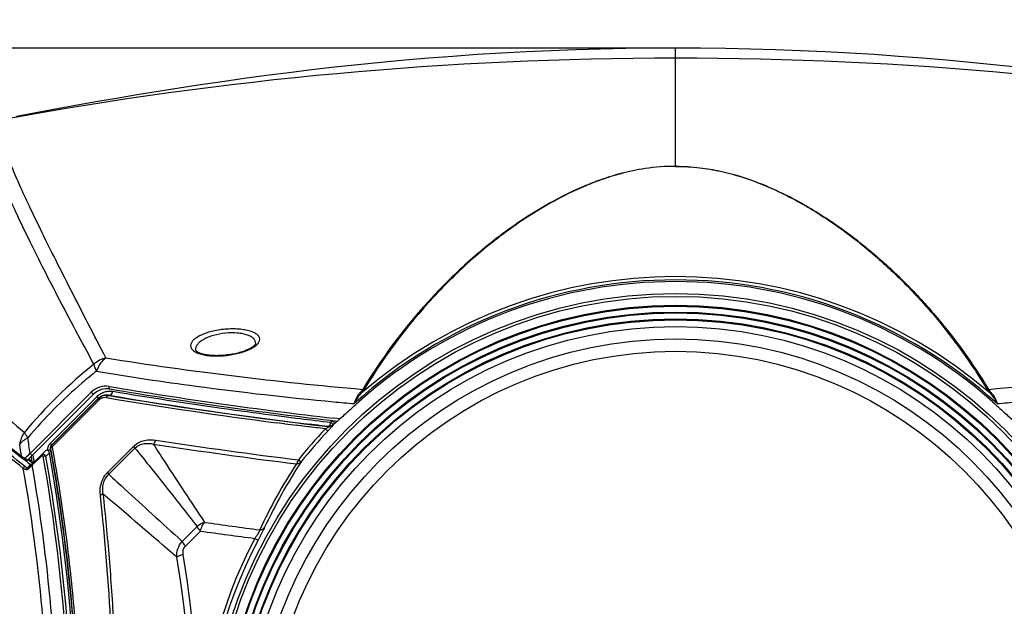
# Model space of a CAD drawing. Header units: millimetres. Extents: x 0 to 420, y 0 to 297.
# Tile 53 of 117: x 103 to 135, y 243 to 262. Entities that reach past the tile are written whole.
import ezdxf

# ---------------------------------------------------------------- set-up
doc = ezdxf.new("R2010")
doc.units = ezdxf.units.MM
doc.header["$LTSCALE"] = 23.1
doc.layers.get('0').update_dxf_attribs({"linetype": 'CONTINUOUS'})
doc.layers.add('06___PRT_ALL_SURFS', color=7, linetype='CONTINUOUS')
doc.layers.add('DIM_PILOTEES', color=7, linetype='CONTINUOUS')
doc.styles.get("Standard").update_dxf_attribs({"font": 'txt', "width": 0.7})
doc.dimstyles.new('DIMSTYLE_1', dxfattribs={"dimtxt": 2.5, "dimasz": 3.5, "dimexe": 2, "dimexo": 0, "dimtad": 1, "dimlfac": 5, "dimdsep": 46, "dimtxsty": 'Standard', "dimblk": '_FILLED', "dimblk1": '_FILLED', "dimblk2": '_FILLED', "dimcen": 0.09, "dimazin": 2, "dimtp": 0.5, "dimtm": 0.5, "dimtfac": 1, "dimtofl": 0, "dimtmove": 0, "dimatfit": 3, "dimldrblk": '_FILLED', "dimfxl": 0, "dimtolj": 1, "dimarcsym": 0})
doc.dimstyles.new('DIMSTYLE_2', dxfattribs={"dimtxt": 2.5, "dimasz": 3.5, "dimexe": 2, "dimexo": 0, "dimtad": 1, "dimdec": 0, "dimlfac": 5, "dimdsep": 46, "dimtxsty": 'Standard', "dimblk": '_FILLED', "dimblk1": '_FILLED', "dimblk2": '_FILLED', "dimcen": 0.09, "dimazin": 2, "dimtp": 0.8, "dimtm": 0.8, "dimtfac": 1, "dimtdec": 0, "dimtofl": 0, "dimtmove": 0, "dimatfit": 3, "dimldrblk": '_FILLED', "dimfxl": 0, "dimtolj": 1, "dimarcsym": 0})

# ---------------------------------------------------------------- blocks, each defined once
blk = doc.blocks.new('_FILLED')
at = {"color": 0, "linetype": 'ByBlock'}
blk.add_solid([(0, 0), (-1, 0.1429), (-1, -0.1429)], dxfattribs=at)
blk = doc.blocks.new('*D2')
at = {"layer": 'DIM_PILOTEES', "color": 2, "linetype": 'Continuous'}
for p, q in [((124.368, 261.527), (53.915, 261.527)), ((55.915, 261.527), (55.915, 209.684)), ((55.915, 157.841), (55.915, 209.684)), ((102.676, 157.841), (53.915, 157.841))]:
    blk.add_line(p, q, dxfattribs=at)
at = {"layer": 'DIM_PILOTEES', "color": 2, "linetype": 'Continuous', "xscale": 3.5, "yscale": 3.5, "zscale": 3.5}
for p, rotation in [((55.915, 261.527), 90), ((55.915, 157.841), 270)]:
    blk.add_blockref('_FILLED', p, dxfattribs=dict(at, rotation=rotation))
at = {"layer": 'DIM_PILOTEES', "color": 2, "linetype": 'Continuous', "insert": (52.79, 209.684), "char_height": 2.5, "width": 7.76786, "attachment_point": 2, "rotation": 90, "line_spacing_factor": 0.9}
blk.add_mtext('{\\ftxt;\\W0.0001;\\H0.0001;\\~}{\\ftxt;\\W2.0714285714;\\H2.5; }{\\ftxt;\\W0.0001;\\H0.0001;\\~}', dxfattribs=at)
blk = doc.blocks.new('*D3')
at = {"layer": 'DIM_PILOTEES', "color": 2, "linetype": 'Continuous'}
for p, q in [((97.476, 247.921), (97.476, 274.431)), ((151.276, 247.921), (151.276, 274.431)), ((97.476, 272.431), (124.376, 272.431)), ((151.276, 272.431), (124.376, 272.431))]:
    blk.add_line(p, q, dxfattribs=at)
at = {"layer": 'DIM_PILOTEES', "color": 2, "linetype": 'Continuous', "xscale": 3.5, "yscale": 3.5, "zscale": 3.5, "rotation": 180}
blk.add_blockref('_FILLED', (97.476, 272.431), dxfattribs=at)
at = {"layer": 'DIM_PILOTEES', "color": 2, "linetype": 'Continuous', "xscale": 3.5, "yscale": 3.5, "zscale": 3.5}
blk.add_blockref('_FILLED', (151.276, 272.431), dxfattribs=at)
at = {"layer": 'DIM_PILOTEES', "color": 2, "linetype": 'Continuous', "insert": (124.893, 275.556), "char_height": 2.5, "width": 8.83929, "attachment_point": 2, "line_spacing_factor": 0.9}
blk.add_mtext('{\\ftxt;\\W0.0001;\\H0.0001;\\~}{\\ftxt;\\W2.3571428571;\\H2.5; }{\\ftxt;\\W0.0001;\\H0.0001;\\~}', dxfattribs=at)

msp = doc.modelspace()

# ---------------------------------------------------------------- linework, layer by layer
at = {"color": 7, "linetype": 'Continuous'}
for p, q in [((124.3756, 257.7039), (124.3756, 261.5273)), ((116.7569, 253.7007), (116.7365, 253.6793)), ((116.7578, 253.7), (116.7374, 253.6786)), ((104.1574, 248.7565), (105.6443, 250.2435)), ((105.695, 250.1927), (104.179, 248.6765)), ((104.1922, 248.6723), (105.7036, 250.1841)), ((105.7215, 250.1445), (104.221, 248.6435)), ((105.7215, 250.1445), (104.221, 248.6435)), ((105.6443, 250.2435), (105.664, 250.2632)), ((105.695, 250.1927), (105.7036, 250.1841)), ((106.0395, 250.2937), (106.0265, 250.2955)), ((106.0404, 250.3006), (106.0395, 250.294)), ((109.6886, 249.8857), (109.9434, 249.8498)), ((111.714, 249.3802), (111.4627, 249.4124)), ((111.7343, 249.3776), (111.714, 249.3802)), ((111.7363, 249.3792), (111.7161, 249.3818)), ((112.0896, 249.5646), (112.2275, 249.5473)), ((112.5591, 249.3557), (112.638, 249.3461)), ((112.5594, 249.3558), (112.612, 249.3493)), ((112.6126, 249.3552), (112.56, 249.3616)), ((112.8131, 249.331), (112.6125, 249.3552)), ((113.3009, 249.3514), (113.2243, 249.4262)), ((113.3051, 249.345), (113.3009, 249.3514)), ((112.1276, 249.3281), (112.1203, 249.329)), ((112.1592, 249.3259), (112.1219, 249.3305)), ((112.1573, 249.3244), (112.1276, 249.3281)), ((112.2417, 249.3139), (112.1573, 249.3244)), ((112.4787, 249.2847), (112.2417, 249.3139)), ((112.5999, 249.27), (112.4787, 249.2847)), ((112.6024, 249.2713), (112.4813, 249.2862)), ((112.7452, 249.2524), (112.5999, 249.27)), ((112.638, 249.3461), (112.812, 249.3251)), ((112.801, 249.2457), (112.7452, 249.2524)), ((112.8028, 249.2466), (112.7473, 249.2535)), ((113.0465, 249.2164), (112.801, 249.2457)), ((112.812, 249.3251), (112.8462, 249.321)), ((112.8124, 249.3252), (112.8466, 249.3212)), ((112.8473, 249.3269), (112.8131, 249.331)), ((112.8462, 249.321), (113.1418, 249.2858)), ((113.1377, 249.2923), (112.8472, 249.3269)), ((113.0466, 249.2167), (113.1253, 249.1424)), ((113.1417, 249.2858), (113.1377, 249.2923)), ((104.1649, 248.5862), (104.1532, 248.5899)), ((104.1922, 248.6723), (104.179, 248.6765)), ((104.221, 248.6435), (104.2091, 248.6316)), ((104.221, 248.6435), (104.2091, 248.6316)), ((106.0074, 247.812), (106.85, 248.6547)), ((106.0428, 247.7473), (106.8881, 248.5929)), ((106.0428, 247.7474), (106.8881, 248.5928)), ((103.5886, 248.1377), (103.5646, 248.157)), ((103.5646, 248.157), (103.5784, 248.0811)), ((103.6146, 248.1167), (103.5886, 248.1377)), ((103.5979, 248.3757), (103.597, 248.382)), ((103.6109, 248.2837), (103.5979, 248.3757)), ((103.6238, 248.1915), (103.6109, 248.2837)), ((103.6318, 248.1339), (103.6238, 248.1915)), ((112.1751, 248.2108), (112.2598, 248.1435)), ((108.4158, 245.5745), (108.8973, 246.0558)), ((109.0087, 245.9092), (108.5233, 245.4234)), ((110.7652, 245.672), (110.8712, 245.6164))]:
    msp.add_line(p, q, dxfattribs=at)
for radius in [15.073, 14.9774, 14.6893, 14.66, 14.4693, 14.44, 14.2493, 14.22, 14, 13.6, 13.2]:
    msp.add_circle((124.3756, 238.5212), radius, dxfattribs=at)
for centre, radius, start, end in [((124.3752, 140.8488), 120.3495, 89.999831, 100.436551), ((124.376, 140.8488), 120.3495, 79.563449, 90.000177), ((124.3756, 238.5212), 15.6159, 49.35557, 130.64443), ((124.3756, 238.5212), 15.5096, 47.90501, 132.09499), ((124.3756, 238.5212), 15.4559, 48.45387, 131.54613), ((129.8892, 241.039), 18.2672, 136.04541, 148.83629), ((129.9294, 241.0961), 18.2316, 136.35498, 148.91638), ((129.7288, 391.3966), 142.9229, 260.514854, 261.939619), ((105.9787, 249.9104), 0.3881, 82.91615, 135.13684), ((105.973, 249.9115), 0.3953, 100.73611, 114.28095), ((130.6264, 398.1413), 149.9585, 260.534636, 262.657912), ((130.3286, 395.9754), 147.6923, 260.53435, 262.937174), ((130.6634, 398.1612), 149.8968, 260.545416, 263.063332), ((130.9924, 400.0388), 151.6569, 262.021943, 262.608142), ((131.1786, 401.4531), 153.0834, 262.607134, 262.836736), ((131.2588, 402.9011), 154.7601, 262.752267, 262.896271), ((131.2792, 402.9805), 154.7612, 262.906796, 263.052452), ((131.2279, 401.8453), 153.4786, 262.888654, 263.263519), ((124.3756, 238.5212), 15.5972, 135.35008, 135.63949), ((113.158, 249.4912), 0.2, 307.05961, 315.62296), ((124.3756, 238.5212), 15.4901, 135.51462, 135.64256), ((124.3756, 238.5212), 15.5801, 136.6475, 141.54341), ((124.3756, 238.5212), 15.472, 136.6475, 141.54341), ((104.3764, 248.5298), 0.3152, 134.00912, 140.48201), ((130.1759, 395.2787), 148.3014, 261.197068, 263.003822), ((130.3408, 395.8491), 148.7517, 261.192348, 262.985502), ((103.9679, 248.7112), 0.239, 300.58022, 303.57128), ((48.883, 238.5161), 56.1222, 355.09816, 10.18607), ((104.2487, 248.6101), 0.0977, 177.51022, 182.26317), ((50.5158, 238.771), 54.5287, 10.22619, 10.37376), ((104.2644, 248.6022), 0.1008, 161.2412, 179.91215), ((104.2638, 248.6023), 0.1002, 179.98117, 189.2488), ((51.1856, 238.9013), 53.8573, 10.21695, 10.35961), ((49.2793, 238.5682), 55.7816, 359.95166, 10.20569), ((48.7372, 238.5232), 56.334, 359.99792, 10.15368), ((53.6872, 240.0793), 50.5273, 9.19926, 9.38941), ((49.2886, 238.5342), 55.5015, 359.98655, 10.15379), ((49.4689, 238.5343), 55.4078, 359.98642, 10.17738), ((126.3382, 238.7477), 17.0145, 146.73086, 154.95839), ((126.5705, 238.794), 17.0941, 146.84236, 154.95625), ((26.9732, 238.5169), 79.2601, 0.003049, 6.191279), ((-289.2021, -215.3834), 608.254, 49.2002217, 49.4967518), ((129.0063, 386.1684), 141.3805, 261.922183, 262.651287), ((128.9535, 386.1804), 141.6813, 261.907911, 262.624293), ((124.3756, 238.5212), 15.3746, 152.28257, 207.71742), ((124.3756, 238.5212), 15.2548, 152.28257, 207.71742), ((68.7444, 238.5212), 40.0358, 350.5948, 9.40519), ((67.365, 238.5133), 41.6163, 0.01079, 9.18146)]:
    msp.add_arc(centre, radius, start, end, dxfattribs=at)
for points, knots in [([(124.3756, 257.7039), (124.0458, 257.705), (123.4472, 257.66), (122.641, 257.4906), (121.9785, 257.2847), (121.2457, 256.9985), (120.4417, 256.6052), (119.5745, 256.0862), (118.7888, 255.5388), (117.8251, 254.7765), (117.1579, 254.1522), (116.7388, 253.718)], [0, 0, 0, 0, 0.1120196, 0.2029351, 0.2793148, 0.3474098, 0.4699971, 0.5828011, 0.6904027, 0.795036, 1, 1, 1, 1]), ([(124.3756, 257.7026), (124.045, 257.7037), (123.4458, 257.6581), (122.6397, 257.4871), (121.9786, 257.2799), (121.2477, 256.9923), (120.4461, 256.5973), (119.5817, 256.0764), (118.7987, 255.5271), (117.8385, 254.7623), (117.1741, 254.1361), (116.7569, 253.7007)], [0, 0, 0, 0, 0.1123754, 0.2032988, 0.2796116, 0.3476394, 0.4701231, 0.5828595, 0.6904195, 0.795031, 1, 1, 1, 1]), ([(124.3756, 257.7039), (124.6384, 257.7048), (125.1262, 257.676), (125.9634, 257.5333), (126.8178, 257.2801), (127.6846, 256.9166), (128.6502, 256.4184), (129.7175, 255.7351), (130.866, 254.8296), (131.9036, 253.8565), (133.1736, 252.4594), (134.002, 251.3023), (134.4932, 250.492)], [0, 0, 0, 0, 0.0610959, 0.1132226, 0.1971369, 0.2675496, 0.3314278, 0.449505, 0.5614651, 0.6709327, 0.7797652, 1, 1, 1, 1]), ([(124.3756, 257.7026), (124.6381, 257.7035), (125.1248, 257.6746), (125.9592, 257.5314), (126.8097, 257.278), (127.6718, 256.9147), (128.6319, 256.4172), (129.6928, 255.7351), (130.8338, 254.8318), (131.8645, 253.8613), (133.1256, 252.4687), (133.948, 251.3158), (134.4356, 250.5089)], [0, 0, 0, 0, 0.0612943, 0.1134893, 0.1974125, 0.2678078, 0.3316666, 0.4497057, 0.5616274, 0.6710552, 0.7798464, 1, 1, 1, 1]), ([(105.664, 250.2632), (105.7003, 250.2986), (105.778, 250.3611), (105.9119, 250.4152), (106.0459, 250.4398), (106.1338, 250.4331), (106.1761, 250.4274)], [0, 0, 0, 0, 0.2731599, 0.5291726, 0.7701997, 1, 1, 1, 1]), ([(106.0405, 250.3002), (106.006, 250.3064), (105.9581, 250.3087), (105.9113, 250.3021), (105.8993, 250.2999)], [0, 0, 0, 0, 0.7408384, 1, 1, 1, 1]), ([(106.0663, 250.3027), (106.0779, 250.3055), (106.1305, 250.33), (106.1616, 250.385), (106.1761, 250.4274)], [0, 0, 0, 0, 0.2108458, 1, 1, 1, 1]), ([(105.664, 250.2632), (105.6745, 250.2487), (105.6875, 250.2292), (105.6997, 250.1994), (105.695, 250.1927)], [0, 0, 0, 0, 0.6864248, 1, 1, 1, 1]), ([(105.8104, 250.2718), (105.7788, 250.2576), (105.7384, 250.2326), (105.7037, 250.2012), (105.6951, 250.1927)], [0, 0, 0, 0, 0.7405507, 1, 1, 1, 1]), ([(105.7215, 250.1446), (105.7158, 250.1524), (105.709, 250.1634), (105.7008, 250.18), (105.7037, 250.1842)], [0, 0, 0, 0, 0.6602063, 1, 1, 1, 1]), ([(105.9649, 250.2226), (105.9318, 250.2281), (105.8851, 250.2274), (105.8412, 250.2156), (105.83, 250.2118)], [0, 0, 0, 0, 0.7399938, 1, 1, 1, 1]), ([(105.9649, 250.2226), (105.9679, 250.2316), (105.98, 250.2605), (106.0048, 250.2883), (106.0268, 250.2929)], [0, 0, 0, 0, 0.2965736, 1, 1, 1, 1]), ([(113.4354, 249.4631), (113.5399, 249.5567), (113.767, 249.7682), (113.9977, 249.9759), (114.1249, 250.0887)], [0, 0, 0, 0, 0.4521313, 1, 1, 1, 1]), ([(134.6263, 250.0887), (134.7535, 249.9759), (134.9842, 249.7682), (135.2113, 249.5567), (135.3159, 249.4631)], [0, 0, 0, 0, 0.5478803, 1, 1, 1, 1]), ([(113.1377, 249.2923), (113.1581, 249.2922), (113.2018, 249.342), (113.2169, 249.3923), (113.2243, 249.4262)], [0, 0, 0, 0, 0.3694748, 1, 1, 1, 1]), ([(113.3212, 249.4773), (113.3214, 249.4644), (113.3221, 249.4408), (113.322, 249.4092), (113.3248, 249.3888), (113.3234, 249.3772), (113.3252, 249.3747)], [0, 0, 0, 0, 0.3782128, 0.6926676, 0.9099523, 1, 1, 1, 1]), ([(113.3252, 249.3759), (113.3267, 249.3738), (113.3387, 249.3821), (113.3445, 249.3858), (113.3501, 249.3901)], [0, 0, 0, 0, 0.2682144, 1, 1, 1, 1]), ([(113.3501, 249.3901), (113.3556, 249.3944), (113.3847, 249.418), (113.4127, 249.4428), (113.4354, 249.4631)], [0, 0, 0, 0, 0.1865198, 1, 1, 1, 1]), ([(113.1417, 249.2858), (113.1464, 249.285), (113.1572, 249.2779), (113.1445, 249.2635), (113.1236, 249.251), (113.0897, 249.2326), (113.0611, 249.2218), (113.0466, 249.2167)], [0, 0, 0, 0, 0.1036051, 0.1877644, 0.3341516, 0.6669974, 1, 1, 1, 1]), ([(113.1253, 249.1424), (113.1482, 249.1668), (113.191, 249.2126), (113.2481, 249.273), (113.2834, 249.3165), (113.3032, 249.3376), (113.3054, 249.3453)], [0, 0, 0, 0, 0.3692885, 0.6946203, 0.9122505, 1, 1, 1, 1]), ([(104.0736, 248.5165), (104.0686, 248.553), (104.0712, 248.6311), (104.1085, 248.7004), (104.1332, 248.7304)], [0, 0, 0, 0, 0.4859744, 1, 1, 1, 1]), ([(104.179, 248.6765), (104.1806, 248.6786), (104.1862, 248.6933), (104.18, 248.7092), (104.1751, 248.7207)], [0, 0, 0, 0, 0.173258, 1, 1, 1, 1]), ([(106.85, 248.6547), (106.9433, 248.748), (107.1838, 248.871), (107.4437, 248.87), (107.5642, 248.8515)], [0, 0, 0, 0, 0.5196417, 1, 1, 1, 1]), ([(106.8881, 248.5929), (106.967, 248.6696), (107.1722, 248.7604), (107.3842, 248.7448), (107.4803, 248.724)], [0, 0, 0, 0, 0.527982, 1, 1, 1, 1]), ([(107.4803, 248.724), (107.4896, 248.7292), (107.5301, 248.7622), (107.5529, 248.812), (107.5642, 248.8514)], [0, 0, 0, 0, 0.2059381, 1, 1, 1, 1]), ([(107.4803, 248.724), (107.6032, 248.5323), (108.1506, 247.684), (108.7066, 246.8414), (109.1397, 246.1906)], [0, 0, 0, 0, 0.2256528, 1, 1, 1, 1]), ([(104.1532, 248.5899), (104.1538, 248.5836), (104.1494, 248.5505), (104.1217, 248.5264), (104.1001, 248.5121)], [0, 0, 0, 0, 0.1978171, 1, 1, 1, 1]), ([(104.179, 248.6765), (104.1659, 248.6638), (104.1536, 248.642), (104.1513, 248.6191), (104.1511, 248.6143)], [0, 0, 0, 0, 0.7933749, 1, 1, 1, 1]), ([(104.1649, 248.5862), (104.1649, 248.5872), (104.1648, 248.5891), (104.165, 248.591), (104.1652, 248.592)], [0, 0, 0, 0, 0.4937421, 1, 1, 1, 1]), ([(104.1675, 248.599), (104.167, 248.5979), (104.166, 248.5956), (104.1654, 248.5932), (104.1652, 248.592)], [0, 0, 0, 0, 0.5134288, 1, 1, 1, 1]), ([(104.2091, 248.6316), (104.2041, 248.6295), (104.1884, 248.6217), (104.1729, 248.6102), (104.1675, 248.599)], [0, 0, 0, 0, 0.3036754, 1, 1, 1, 1]), ([(104.2091, 248.6316), (104.2063, 248.6355), (104.1988, 248.6467), (104.1902, 248.6598), (104.191, 248.6688)], [0, 0, 0, 0, 0.3445004, 1, 1, 1, 1]), ([(104.191, 248.6688), (104.1911, 248.6695), (104.1913, 248.6707), (104.1919, 248.6719), (104.1923, 248.6723)], [0, 0, 0, 0, 0.5205333, 1, 1, 1, 1]), ([(104.2091, 248.6316), (104.3504, 247.8427), (104.613, 246.2223), (104.8497, 244.1632), (104.9873, 242.4625), (105.0646, 241.1586), (105.1002, 240.0634), (105.1183, 239.183), (105.1169, 238.7418), (105.1188, 238.5212)], [0, 0, 0, 0, 0.2365372, 0.4843511, 0.611474, 0.7401181, 0.8698012, 0.934867, 1, 1, 1, 1]), ([(106.8881, 248.5929), (106.8866, 248.597), (106.8763, 248.6191), (106.8621, 248.639), (106.85, 248.6547)], [0, 0, 0, 0, 0.1818207, 1, 1, 1, 1]), ([(106.8881, 248.5929), (107.041, 248.4049), (107.7181, 247.5651), (108.3839, 246.7163), (108.8972, 246.0559)], [0, 0, 0, 0, 0.2246239, 1, 1, 1, 1]), ([(112.1123, 248.0814), (112.1282, 248.0946), (112.1544, 248.1375), (112.169, 248.1837), (112.1751, 248.2108)], [0, 0, 0, 0, 0.4265981, 1, 1, 1, 1]), ([(104.1021, 238.5212), (104.1021, 240.1461), (103.9614, 243.3009), (103.544, 246.4309), (103.2737, 247.935)], [0, 0, 0, 0, 0.515349, 1, 1, 1, 1]), ([(104.3843, 238.5212), (104.3843, 240.1611), (104.2451, 243.3488), (103.8323, 246.5124), (103.5644, 248.0352)], [0, 0, 0, 0, 0.514722, 1, 1, 1, 1]), ([(105.771, 247.065), (105.7567, 247.1965), (105.7709, 247.4718), (105.9114, 247.716), (106.0074, 247.812)], [0, 0, 0, 0, 0.4934784, 1, 1, 1, 1]), ([(106.0428, 247.7473), (106.0416, 247.7518), (106.0328, 247.7749), (106.0191, 247.7958), (106.0074, 247.812)], [0, 0, 0, 0, 0.1871968, 1, 1, 1, 1]), ([(105.8535, 247.1142), (105.8383, 247.2239), (105.8419, 247.4569), (105.9595, 247.6667), (106.0428, 247.7473)], [0, 0, 0, 0, 0.4884964, 1, 1, 1, 1]), ([(106.0428, 247.7474), (106.2184, 247.5836), (106.6859, 247.1528), (107.4757, 246.4271), (108.0933, 245.8692), (108.4158, 245.5745)], [0, 0, 0, 0, 0.2239616, 0.5927023, 1, 1, 1, 1]), ([(105.8535, 247.1142), (105.85, 247.1092), (105.8266, 247.0864), (105.7958, 247.0733), (105.771, 247.065)], [0, 0, 0, 0, 0.1890517, 1, 1, 1, 1]), ([(105.8535, 247.1141), (105.8923, 246.771), (105.96, 246.0782), (106.0853, 244.6736), (106.2562, 242.1548), (106.356, 238.5211), (106.2383, 234.1916), (106.0032, 231.3302), (105.8535, 229.9281)], [0, 0, 0, 0, 0.0601743, 0.1212651, 0.2457094, 0.5000156, 0.7543143, 1, 1, 1, 1]), ([(109.0117, 245.9072), (109.0231, 245.9647), (109.0528, 246.0654), (109.1066, 246.1587), (109.1397, 246.1906)], [0, 0, 0, 0, 0.5605478, 1, 1, 1, 1]), ([(109.0075, 245.9064), (108.9955, 245.9204), (108.956, 245.9681), (108.918, 246.0177), (108.8972, 246.0559)], [0, 0, 0, 0, 0.2974971, 1, 1, 1, 1]), ([(110.923, 245.9496), (110.9128, 245.9065), (110.8614, 245.8105), (110.8017, 245.7228), (110.7652, 245.672)], [0, 0, 0, 0, 0.4152041, 1, 1, 1, 1]), ([(111.0835, 246.0301), (111.0716, 246.0047), (111.0029, 245.8657), (110.9303, 245.7287), (110.8712, 245.6164)], [0, 0, 0, 0, 0.1810042, 1, 1, 1, 1]), ([(110.923, 245.9496), (110.9551, 245.9485), (111.0189, 245.9604), (111.0681, 246.0043), (111.0835, 246.0301)], [0, 0, 0, 0, 0.5166261, 1, 1, 1, 1]), ([(108.2418, 245.0634), (108.2366, 245.1553), (108.2577, 245.343), (108.3545, 245.5064), (108.4159, 245.5744)], [0, 0, 0, 0, 0.5009271, 1, 1, 1, 1]), ([(108.5231, 245.4236), (108.5114, 245.4374), (108.4726, 245.4854), (108.4355, 245.5355), (108.4159, 245.5744)], [0, 0, 0, 0, 0.2941859, 1, 1, 1, 1]), ([(108.4481, 245.1537), (108.4412, 245.2011), (108.4385, 245.3002), (108.4885, 245.3898), (108.5231, 245.4236)], [0, 0, 0, 0, 0.4977362, 1, 1, 1, 1]), ([(108.4481, 245.1537), (108.4053, 245.1421), (108.3339, 245.1185), (108.2651, 245.084), (108.2418, 245.0634)], [0, 0, 0, 0, 0.5879785, 1, 1, 1, 1])]:
    msp.add_open_spline(points, degree=3, knots=knots, dxfattribs=at)
for points in [[(105.83, 250.2118), (105.7897, 250.1981), (105.7516, 250.1746), (105.7215, 250.1445)], [(106.0268, 250.2929), (106.0309, 250.2938), (106.0353, 250.2941), (106.0395, 250.2937)], [(106.0404, 250.3006), (106.049, 250.2997), (106.0579, 250.3006), (106.0663, 250.3027)], [(113.2785, 249.3317), (113.2396, 249.3023), (113.1862, 249.2873), (113.1377, 249.2923)], [(113.1418, 249.2858), (113.1994, 249.28), (113.2646, 249.3036), (113.3051, 249.345)], [(104.1751, 248.7207), (104.1699, 248.7329), (104.1635, 248.7444), (104.1564, 248.7556)], [(104.1511, 248.6062), (104.1513, 248.6012), (104.1509, 248.5956), (104.1535, 248.5912)], [(104.1923, 248.6723), (104.1726, 248.6521), (104.162, 248.6201), (104.1652, 248.592)], [(104.1922, 248.6723), (104.1819, 248.6618), (104.1738, 248.6486), (104.169, 248.6346)], [(112.2598, 248.1435), (112.2258, 248.1024), (112.1656, 248.079), (112.1123, 248.0814)], [(108.8972, 246.0559), (108.9599, 246.1239), (109.0488, 246.1738), (109.1397, 246.1906)]]:
    msp.add_open_spline(points, degree=3, dxfattribs=at)
at = {"layer": '06___PRT_ALL_SURFS', "color": 7, "linetype": 'Continuous'}
for p, q in [((110.7945, 251.9792), (110.7945, 251.9794)), ((108.8439, 251.7745), (108.8439, 251.7742)), ((105.5513, 250.3363), (103.4345, 248.2195)), ((105.4756, 250.3997), (103.4973, 248.4214)), ((108.8662, 250.5948), (108.8674, 250.5947)), ((108.8669, 250.595), (108.8681, 250.5948)), ((113.3158, 250.0899), (113.3171, 250.0898)), ((113.5122, 249.533), (113.3242, 249.5548)), ((103.4467, 247.9488), (103.9999, 248.502)), ((104.0048, 248.3246), (104.1206, 248.4411)), ((103.3124, 248.2195), (103.3379, 248.199)), ((103.3144, 248.2186), (103.3398, 248.1981)), ((103.4362, 248.2236), (103.5462, 248.135)), ((103.4569, 248.2441), (103.5646, 248.157)), ((103.5462, 248.135), (103.5688, 248.1168)), ((103.5466, 248.1348), (103.5688, 248.1168)), ((103.5646, 248.157), (103.5642, 248.1598)), ((103.8723, 248.3431), (103.5644, 248.0352)), ((103.5723, 248.1145), (103.5646, 248.157)), ((103.5688, 248.1168), (103.5718, 248.1147)), ((103.4004, 247.9474), (103.5119, 248.0588)), ((103.4605, 247.9346), (103.4427, 247.9173)), ((103.5596, 248.0623), (103.5595, 248.0622)), ((103.561, 248.0632), (103.5619, 248.064)), ((103.5645, 248.0675), (103.5651, 248.0681)), ((103.5651, 248.0681), (103.5674, 248.0706)), ((103.5674, 248.0706), (103.5694, 248.0737))]:
    msp.add_line(p, q, dxfattribs=at)
for points in [[(124.3756, 261.5273), (123.5748, 261.5241), (122.7613, 261.5139), (121.9503, 261.497), (121.1424, 261.4733), (120.3383, 261.4431), (119.5382, 261.4064), (118.7427, 261.3635), (117.9523, 261.3145), (117.1674, 261.2596), (116.3885, 261.199), (115.6161, 261.133), (114.8507, 261.0617), (114.0926, 260.9856), (113.3424, 260.9048), (112.6004, 260.8196), (111.8665, 260.7304), (111.1409, 260.6373), (110.4235, 260.5406), (109.7142, 260.4406), (109.013, 260.3375), (108.3197, 260.2315), (107.6342, 260.1229), (106.9566, 260.012), (106.2867, 259.8989), (105.6246, 259.7839), (104.9702, 259.6673), (104.3235, 259.5494), (103.6844, 259.4303), (103.0528, 259.3104)], [(135.4088, 260.9048), (134.6586, 260.9856), (133.9005, 261.0617), (133.1351, 261.133), (132.3627, 261.199), (131.5838, 261.2596), (130.7989, 261.3145), (130.0085, 261.3635), (129.213, 261.4064), (128.4129, 261.4431), (127.6088, 261.4733), (126.8009, 261.497), (125.9899, 261.5139), (125.1764, 261.5241), (124.3756, 261.5273)], [(97.8806, 253.5231), (97.9884, 253.3468), (98.1142, 253.1597), (98.2566, 252.9637), (98.4157, 252.7587), (98.5914, 252.5449), (98.7839, 252.322), (98.993, 252.0902), (99.2188, 251.8493), (99.4614, 251.5995), (99.7208, 251.3407), (99.9969, 251.0729), (100.2899, 250.7961), (100.5998, 250.5104), (100.9265, 250.2158), (101.2701, 249.9124), (101.6306, 249.6002), (102.0081, 249.2793), (102.4025, 248.9496), (102.814, 248.6113), (103.2372, 248.2686)], [(110.7945, 251.9794), (110.7944, 251.9785), (110.7938, 251.9744), (110.7921, 251.9686), (110.7889, 251.9611), (110.7838, 251.9518), (110.7767, 251.9412), (110.7676, 251.9296), (110.7563, 251.917), (110.7428, 251.9037), (110.7271, 251.8897), (110.7088, 251.8751), (110.688, 251.8598), (110.6647, 251.8442), (110.6388, 251.8282), (110.6104, 251.8121), (110.5798, 251.796), (110.547, 251.7801), (110.5121, 251.7643), (110.4753, 251.7489), (110.4368, 251.7339), (110.3965, 251.7193), (110.3548, 251.7053), (110.3116, 251.6918), (110.2672, 251.6789), (110.2217, 251.6667), (110.1752, 251.6553), (110.1279, 251.6445), (110.0799, 251.6346), (110.0313, 251.6254), (109.9823, 251.617), (109.9331, 251.6095), (109.8837, 251.6028), (109.8342, 251.597), (109.8021, 251.5937)], [(109.8021, 251.5937), (109.768, 251.5906), (109.7182, 251.5868), (109.6687, 251.5839), (109.6197, 251.582), (109.5712, 251.5809), (109.5234, 251.5807), (109.4764, 251.5814), (109.4303, 251.5831), (109.3853, 251.5856), (109.3414, 251.589), (109.2987, 251.5932), (109.2575, 251.5982), (109.2177, 251.604), (109.1795, 251.6106), (109.143, 251.6179), (109.1083, 251.6259), (109.0755, 251.6345), (109.0447, 251.6437), (109.016, 251.6533), (108.9895, 251.6633), (108.9652, 251.6735), (108.9432, 251.684), (108.9235, 251.6946), (108.906, 251.7051), (108.891, 251.7155), (108.8782, 251.7255), (108.8677, 251.735), (108.8595, 251.7438), (108.8533, 251.7516), (108.849, 251.7583), (108.8464, 251.7638), (108.8448, 251.7682), (108.8441, 251.7722), (108.8439, 251.7745)], [(103.2372, 248.2686), (103.2493, 248.2592), (103.2681, 248.2461), (103.2878, 248.2336), (103.3085, 248.2217), (103.3302, 248.2103), (103.3442, 248.2035)], [(103.3442, 248.2035), (103.3462, 248.2026), (103.3538, 248.1996), (103.3616, 248.1975), (103.3695, 248.1962), (103.3774, 248.1957), (103.3852, 248.196), (103.3929, 248.1971), (103.4005, 248.199), (103.408, 248.2016), (103.4151, 248.205), (103.422, 248.2092), (103.4286, 248.2141), (103.4345, 248.2195)]]:
    msp.add_lwpolyline(points, dxfattribs=at)
for centre, radius, start, end in [((115.2205, 239.1889), 15.4931, 128.56312, 140.23467), ((106.1505, 250.6595), 0.8719, 103.26355, 132.40853), ((124.2854, 366.9346), 116.8735, 260.974268, 265.078179), ((124.4658, 366.9346), 116.8735, 274.921821, 279.025732), ((115.0295, 239.2078), 15.1335, 128.33923, 130.60429), ((122.2158, 350.7225), 101.0137, 260.556487, 262.405826), ((115.194, 239.0192), 15.3838, 130.61253, 139.91384), ((105.9431, 249.9322), 0.6612, 80.5412, 135), ((105.9756, 249.912), 0.6, 80.54119, 135), ((130.7362, 398.7472), 150.2051, 260.541194, 263.343227), ((130.725, 398.4645), 150, 260.541194, 263.381576), ((123.7478, 361.8844), 112.2802, 262.384258, 264.668939), ((124.1344, 365.6494), 116.0648, 264.652213, 264.980124), ((124.6168, 365.6494), 116.0648, 275.019876, 275.347787), ((55.0151, 241.6547), 48.9521, 7.94551, 8.5416), ((56.8874, 241.689), 46.8024, 8.14198, 8.62589), ((116.8459, 234.4912), 19.2934, 133.77872, 134.4161), ((151.1643, 307.4183), 76.1202, 231.075106, 231.243289), ((53.6738, 240.0774), 50.5408, 9.20222, 9.38911), ((103.5043, 248.1229), 0.0649, 309.89965, 315.52317), ((103.5811, 248.131), 0.0187, 240.50665, 242.22165), ((117.9015, 233.1175), 20.6904, 133.86293, 134.26361), ((103.5047, 248.1224), 0.0642, 304.23325, 309.8929), ((103.5303, 248.1142), 0.0578, 280.52724, 285.9657), ((103.5303, 248.1139), 0.0576, 286.04329, 301.96581)]:
    msp.add_arc(centre, radius, start, end, dxfattribs=at)
for points, knots in [([(105.9505, 251.5082), (105.5684, 252.24), (105.0236, 253.2945), (104.3404, 254.6433), (103.9059, 255.5157), (103.529, 256.293), (103.2112, 256.9746), (102.9551, 257.561), (102.8126, 257.9234), (102.7539, 258.0894)], [0, 0, 0, 0, 0.3383522, 0.4864168, 0.6196738, 0.7377568, 0.8404847, 0.9278337, 1, 1, 1, 1]), ([(105.5625, 251.3033), (105.1648, 252.0344), (104.6005, 253.0891), (103.9034, 254.4435), (103.4655, 255.3209), (103.091, 256.1047), (102.7809, 256.7938), (102.5369, 257.3887), (102.4062, 257.7578), (102.3546, 257.9271)], [0, 0, 0, 0, 0.3389049, 0.4870404, 0.6202483, 0.7381918, 0.8407322, 0.9279072, 1, 1, 1, 1]), ([(98.0527, 254.4112), (98.1377, 254.2541), (98.3518, 253.9206), (98.7502, 253.4057), (99.2557, 252.8295), (99.8675, 252.1934), (100.5836, 251.4984), (101.7298, 250.4452), (102.6582, 249.6474), (103.3114, 249.099)], [0, 0, 0, 0, 0.0714181, 0.1580219, 0.2601131, 0.377721, 0.5107547, 0.6590017, 1, 1, 1, 1]), ([(103.2181, 248.3175), (102.5653, 248.8419), (101.6383, 249.6104), (100.4929, 250.6317), (99.7713, 251.3122), (99.1499, 251.9401), (98.6298, 252.5139), (98.2122, 253.0321), (97.9824, 253.3692), (97.8881, 253.529)], [0, 0, 0, 0, 0.3357087, 0.4826286, 0.6152307, 0.7333167, 0.8367679, 0.925592, 1, 1, 1, 1]), ([(103.2737, 247.935), (102.6076, 248.4699), (101.6622, 249.2537), (100.4952, 250.2951), (99.7619, 250.9878), (99.132, 251.6261), (98.6067, 252.2083), (98.1872, 252.733), (97.9581, 253.0742), (97.8648, 253.2357)], [0, 0, 0, 0, 0.337104, 0.4843886, 0.6171203, 0.7350927, 0.8381855, 0.9264107, 1, 1, 1, 1]), ([(103.3305, 247.9929), (102.6648, 248.528), (101.72, 249.312), (100.5536, 250.3537), (99.8207, 251.0467), (99.1911, 251.6851), (98.6661, 252.2676), (98.2469, 252.7924), (98.0178, 253.1337), (97.9247, 253.2953)], [0, 0, 0, 0, 0.3370818, 0.4843608, 0.6170905, 0.7350647, 0.8381631, 0.9263977, 1, 1, 1, 1]), ([(109.8045, 252.4341), (109.7296, 252.4276), (109.5831, 252.4093), (109.3729, 252.3664), (109.1818, 252.3103), (109.0163, 252.2436), (108.8987, 252.1787), (108.8224, 252.1228), (108.7645, 252.0708), (108.7112, 252.0041), (108.6871, 251.9276), (108.6916, 251.8706), (108.7108, 251.8143), (108.7659, 251.7473), (108.8671, 251.6831), (109.0036, 251.631), (109.1722, 251.5935), (109.3674, 251.5721), (109.5809, 251.568), (109.728, 251.5769), (109.8028, 251.5842)], [0, 0, 0, 0, 0.0884695, 0.1734793, 0.2521821, 0.3224834, 0.3830891, 0.4096083, 0.4336233, 0.4746339, 0.5086885, 0.5247463, 0.541167, 0.5779835, 0.6239259, 0.6809369, 0.7490296, 0.8267611, 0.9115381, 1, 1, 1, 1]), ([(109.8156, 252.308), (109.6835, 252.295), (109.4923, 252.2598), (109.2587, 252.1797), (109.1135, 252.1108), (108.9964, 252.034), (108.9098, 251.9516), (108.8554, 251.8651), (108.8429, 251.803), (108.8439, 251.7745)], [0, 0, 0, 0, 0.3371486, 0.4898121, 0.6261786, 0.7443141, 0.8440823, 0.9275461, 1, 1, 1, 1]), ([(109.8028, 251.5842), (109.8779, 251.5915), (110.0247, 251.6113), (110.2356, 251.656), (110.4275, 251.7129), (110.5941, 251.7795), (110.7128, 251.8435), (110.7901, 251.8984), (110.8485, 251.9492), (110.9024, 252.0138), (110.9271, 252.0886), (110.9224, 252.1442), (110.9027, 252.1993), (110.8464, 252.2646), (110.7445, 252.3275), (110.6072, 252.3793), (110.4377, 252.4178), (110.2417, 252.4412), (110.0274, 252.4477), (109.8796, 252.4406), (109.8045, 252.4341)], [0, 0, 0, 0, 0.0886557, 0.1739556, 0.2530195, 0.3236668, 0.3844674, 0.4109764, 0.4348865, 0.4753645, 0.5085208, 0.5241124, 0.5401404, 0.5765399, 0.6225213, 0.6798223, 0.7482722, 0.8263261, 0.91136, 1, 1, 1, 1]), ([(110.7945, 251.9794), (110.7954, 252.0056), (110.7841, 252.0621), (110.7287, 252.1368), (110.6401, 252.2003), (110.5203, 252.2524), (110.372, 252.2913), (110.1344, 252.3238), (109.9448, 252.3207), (109.8156, 252.308)], [0, 0, 0, 0, 0.0701769, 0.1483391, 0.2432036, 0.3589962, 0.496237, 0.6524716, 1, 1, 1, 1]), ([(105.5625, 251.3033), (105.5672, 251.2688), (105.5896, 251.1914), (105.622, 251.1182), (105.6419, 251.0778)], [0, 0, 0, 0, 0.4359752, 1, 1, 1, 1]), ([(105.9505, 251.5082), (105.881, 251.463), (105.7886, 251.3666), (105.6965, 251.213), (105.6584, 251.1243), (105.6419, 251.0778)], [0, 0, 0, 0, 0.4629775, 0.7242414, 1, 1, 1, 1]), ([(105.4756, 250.3997), (105.4816, 250.3914), (105.4957, 250.3752), (105.5172, 250.3547), (105.5352, 250.3412), (105.5458, 250.3357), (105.5504, 250.3354), (105.5513, 250.3363)], [0, 0, 0, 0, 0.3051255, 0.6330737, 0.8856807, 0.9605851, 1, 1, 1, 1]), ([(106.0517, 250.5844), (106.0488, 250.5757), (106.0455, 250.5581), (106.0477, 250.533), (106.0566, 250.5126), (106.0685, 250.5048), (106.0742, 250.5039)], [0, 0, 0, 0, 0.2962991, 0.5765754, 0.8111489, 1, 1, 1, 1]), ([(114.1561, 250.3681), (114.1352, 250.3466), (114.0543, 250.2463), (114.0069, 250.1238), (113.9786, 250.0298)], [0, 0, 0, 0, 0.2341759, 1, 1, 1, 1]), ([(114.204, 250.37), (114.1876, 250.3535), (114.1233, 250.2829), (114.0705, 250.2024), (114.0352, 250.1395)], [0, 0, 0, 0, 0.2440048, 1, 1, 1, 1]), ([(114.258, 250.492), (114.2469, 250.4722), (114.2141, 250.4294), (114.1777, 250.3902), (114.1561, 250.3681)], [0, 0, 0, 0, 0.4237748, 1, 1, 1, 1]), ([(114.204, 250.37), (114.2009, 250.3682), (114.1855, 250.3624), (114.1683, 250.3645), (114.1561, 250.3681)], [0, 0, 0, 0, 0.2199403, 1, 1, 1, 1]), ([(114.3156, 250.5089), (114.3025, 250.4871), (114.2664, 250.4395), (114.2271, 250.395), (114.204, 250.37)], [0, 0, 0, 0, 0.4271637, 1, 1, 1, 1]), ([(114.3156, 250.5089), (114.3116, 250.506), (114.2942, 250.4955), (114.2733, 250.4915), (114.258, 250.492)], [0, 0, 0, 0, 0.2453399, 1, 1, 1, 1]), ([(134.4356, 250.5089), (134.4488, 250.4871), (134.4848, 250.4395), (134.5241, 250.395), (134.5472, 250.37)], [0, 0, 0, 0, 0.4271637, 1, 1, 1, 1]), ([(134.4356, 250.5089), (134.4396, 250.506), (134.457, 250.4955), (134.4779, 250.4915), (134.4932, 250.492)], [0, 0, 0, 0, 0.2453399, 1, 1, 1, 1]), ([(134.4932, 250.492), (134.5043, 250.4722), (134.5371, 250.4294), (134.5735, 250.3902), (134.5951, 250.3681)], [0, 0, 0, 0, 0.4237748, 1, 1, 1, 1]), ([(134.5472, 250.37), (134.5503, 250.3682), (134.5657, 250.3624), (134.5829, 250.3645), (134.5951, 250.3681)], [0, 0, 0, 0, 0.2199403, 1, 1, 1, 1]), ([(134.5472, 250.37), (134.5636, 250.3535), (134.6279, 250.2829), (134.6807, 250.2024), (134.7161, 250.1395)], [0, 0, 0, 0, 0.2440048, 1, 1, 1, 1]), ([(134.5951, 250.3681), (134.616, 250.3466), (134.6969, 250.2463), (134.7443, 250.1238), (134.7726, 250.0298)], [0, 0, 0, 0, 0.2341759, 1, 1, 1, 1]), ([(114.0352, 250.1395), (114.0302, 250.1306), (114.0104, 250.0945), (113.9919, 250.0577), (113.9786, 250.0298)], [0, 0, 0, 0, 0.2477089, 1, 1, 1, 1]), ([(134.7161, 250.1395), (134.721, 250.1306), (134.7408, 250.0945), (134.7593, 250.0577), (134.7726, 250.0298)], [0, 0, 0, 0, 0.2477089, 1, 1, 1, 1]), ([(103.3114, 249.099), (103.2705, 249.0412), (103.203, 248.916), (103.1685, 248.7779), (103.1604, 248.7085)], [0, 0, 0, 0, 0.5032471, 1, 1, 1, 1]), ([(103.3114, 249.099), (103.3234, 249.0714), (103.3584, 249.0113), (103.3997, 248.9558), (103.4242, 248.9254)], [0, 0, 0, 0, 0.4357282, 1, 1, 1, 1]), ([(103.1604, 248.7085), (103.1869, 248.7526), (103.2687, 248.837), (103.3675, 248.897), (103.4242, 248.9254)], [0, 0, 0, 0, 0.4474827, 1, 1, 1, 1]), ([(103.4973, 248.4214), (103.5083, 248.4032), (103.5311, 248.3808), (103.5573, 248.3623), (103.5734, 248.3584), (103.5766, 248.3615)], [0, 0, 0, 0, 0.6185156, 0.8703994, 1, 1, 1, 1]), ([(104.1206, 248.4411), (104.118, 248.4558), (104.1091, 248.4833), (104.086, 248.5117), (104.0612, 248.5233), (104.0318, 248.5254), (104.0108, 248.5129), (103.9999, 248.502)], [0, 0, 0, 0, 0.2608011, 0.4978154, 0.6127322, 0.7313448, 1, 1, 1, 1]), ([(103.2181, 248.3175), (103.217, 248.3084), (103.2191, 248.2896), (103.2303, 248.2742), (103.2372, 248.2686)], [0, 0, 0, 0, 0.5083988, 1, 1, 1, 1]), ([(103.3193, 248.2665), (103.3094, 248.2704), (103.2745, 248.2849), (103.2406, 248.3023), (103.2181, 248.3175)], [0, 0, 0, 0, 0.2821358, 1, 1, 1, 1]), ([(103.3193, 248.2665), (103.3162, 248.2543), (103.3165, 248.2285), (103.3339, 248.2084), (103.3442, 248.2035)], [0, 0, 0, 0, 0.5256017, 1, 1, 1, 1]), ([(103.3432, 248.2721), (103.3398, 248.2688), (103.3319, 248.264), (103.3229, 248.2651), (103.3193, 248.2665)], [0, 0, 0, 0, 0.5492119, 1, 1, 1, 1]), ([(103.3432, 248.2721), (103.3456, 248.2616), (103.3567, 248.2412), (103.3814, 248.2197), (103.4097, 248.2086), (103.429, 248.214), (103.4345, 248.2195)], [0, 0, 0, 0, 0.2689425, 0.5555788, 0.8059272, 1, 1, 1, 1]), ([(103.5723, 248.0816), (103.5728, 248.0832), (103.5742, 248.0905), (103.5742, 248.098), (103.5737, 248.1038)], [0, 0, 0, 0, 0.2252065, 1, 1, 1, 1]), ([(103.8661, 248.3682), (103.8639, 248.366), (103.8648, 248.3552), (103.8693, 248.348), (103.8723, 248.3431)], [0, 0, 0, 0, 0.3509428, 1, 1, 1, 1]), ([(104.0048, 248.3246), (103.9992, 248.3389), (103.9831, 248.3649), (103.9457, 248.3901), (103.9014, 248.393), (103.876, 248.3781), (103.8661, 248.3682)], [0, 0, 0, 0, 0.2665295, 0.5175457, 0.7567352, 1, 1, 1, 1]), ([(103.9209, 248.3186), (103.9198, 248.3245), (103.9162, 248.3356), (103.9053, 248.3492), (103.8875, 248.3541), (103.8767, 248.3475), (103.8723, 248.3431)], [0, 0, 0, 0, 0.2620415, 0.5003114, 0.7311354, 1, 1, 1, 1]), ([(104.0048, 248.3246), (103.993, 248.3307), (103.9628, 248.3323), (103.9346, 248.3255), (103.9209, 248.3186)], [0, 0, 0, 0, 0.4638838, 1, 1, 1, 1]), ([(103.3305, 247.9929), (103.3163, 247.9917), (103.288, 247.9779), (103.2748, 247.9494), (103.2737, 247.935)], [0, 0, 0, 0, 0.4971045, 1, 1, 1, 1]), ([(103.3476, 247.8949), (103.3406, 247.898), (103.3152, 247.9099), (103.2905, 247.9236), (103.2737, 247.935)], [0, 0, 0, 0, 0.2743831, 1, 1, 1, 1]), ([(103.4004, 247.9474), (103.3938, 247.951), (103.3696, 247.9647), (103.3463, 247.9802), (103.3305, 247.9929)], [0, 0, 0, 0, 0.2715296, 1, 1, 1, 1]), ([(103.4004, 247.9474), (103.3878, 247.9459), (103.363, 247.9326), (103.3502, 247.908), (103.3476, 247.8949)], [0, 0, 0, 0, 0.4874202, 1, 1, 1, 1]), ([(103.4427, 247.9173), (103.4288, 247.9036), (103.3973, 247.8839), (103.361, 247.8889), (103.3476, 247.8949)], [0, 0, 0, 0, 0.5709584, 1, 1, 1, 1]), ([(103.4467, 247.9488), (103.4422, 247.9444), (103.4336, 247.9378), (103.4155, 247.9352), (103.4052, 247.9423), (103.4004, 247.9474)], [0, 0, 0, 0, 0.3590895, 0.5979855, 1, 1, 1, 1]), ([(103.4467, 247.9488), (103.4432, 247.9453), (103.4388, 247.9343), (103.4409, 247.9231), (103.4427, 247.9173)], [0, 0, 0, 0, 0.4432677, 1, 1, 1, 1]), ([(103.5587, 248.0609), (103.5564, 248.0586), (103.557, 248.0477), (103.5614, 248.0402), (103.5644, 248.0352)], [0, 0, 0, 0, 0.3574371, 1, 1, 1, 1]), ([(103.5595, 248.0622), (103.5595, 248.062), (103.5604, 248.0626), (103.5607, 248.0628), (103.561, 248.0632)], [0, 0, 0, 0, 0.2169291, 1, 1, 1, 1]), ([(103.5645, 248.0675), (103.5639, 248.0669), (103.5622, 248.0652), (103.5602, 248.0637), (103.5596, 248.0623)], [0, 0, 0, 0, 0.3711522, 1, 1, 1, 1])]:
    msp.add_open_spline(points, degree=3, knots=knots, dxfattribs=at)
for points in [[(103.5688, 248.1168), (103.5677, 248.1024), (103.5607, 248.0877), (103.5506, 248.0774)], [(103.5694, 248.0737), (103.5707, 248.0762), (103.5717, 248.0789), (103.5723, 248.0816)], [(103.5737, 248.1038), (103.5735, 248.1074), (103.573, 248.1109), (103.5723, 248.1145)], [(103.5409, 248.0693), (103.5324, 248.0635), (103.5221, 248.0597), (103.5119, 248.0588)], [(103.5119, 248.0588), (103.5212, 248.0563), (103.5314, 248.0556), (103.5409, 248.0573)]]:
    msp.add_open_spline(points, degree=3, dxfattribs=at)

# ---------------------------------------------------------------- dimensions: what is measured, and where the dimension line sits
at = {"layer": 'DIM_PILOTEES', "color": 2, "linetype": 'Continuous'}
dim = msp.add_linear_dim(base=(151.2756, 272.4307), p1=(97.4756, 247.9212), p2=(151.2756, 247.9212), text='{\\ftxt;\\W0.0001;\\H0.0001;\\~}{\\ftxt;\\W2.3571428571;\\H2.5; }{\\ftxt;\\W0.0001;\\H0.0001;\\~}', dimstyle='DIMSTYLE_1', dxfattribs=at)
dim.commit()
dim.dimension.update_dxf_attribs({"geometry": '*D3', "text_midpoint": (124.536, 272.4307), "dimtype": 160})
dim = msp.add_linear_dim(base=(55.9151, 261.5273), p1=(102.6756, 157.8412), p2=(124.3679, 261.5273), angle=90, text='{\\ftxt;\\W0.0001;\\H0.0001;\\~}{\\ftxt;\\W2.0714285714;\\H2.5; }{\\ftxt;\\W0.0001;\\H0.0001;\\~}', dimstyle='DIMSTYLE_2', dxfattribs=at)
dim.commit()
dim.dimension.update_dxf_attribs({"geometry": '*D2', "text_midpoint": (55.9151, 209.3271), "dimtype": 160})

doc.saveas('drawing.dxf')
